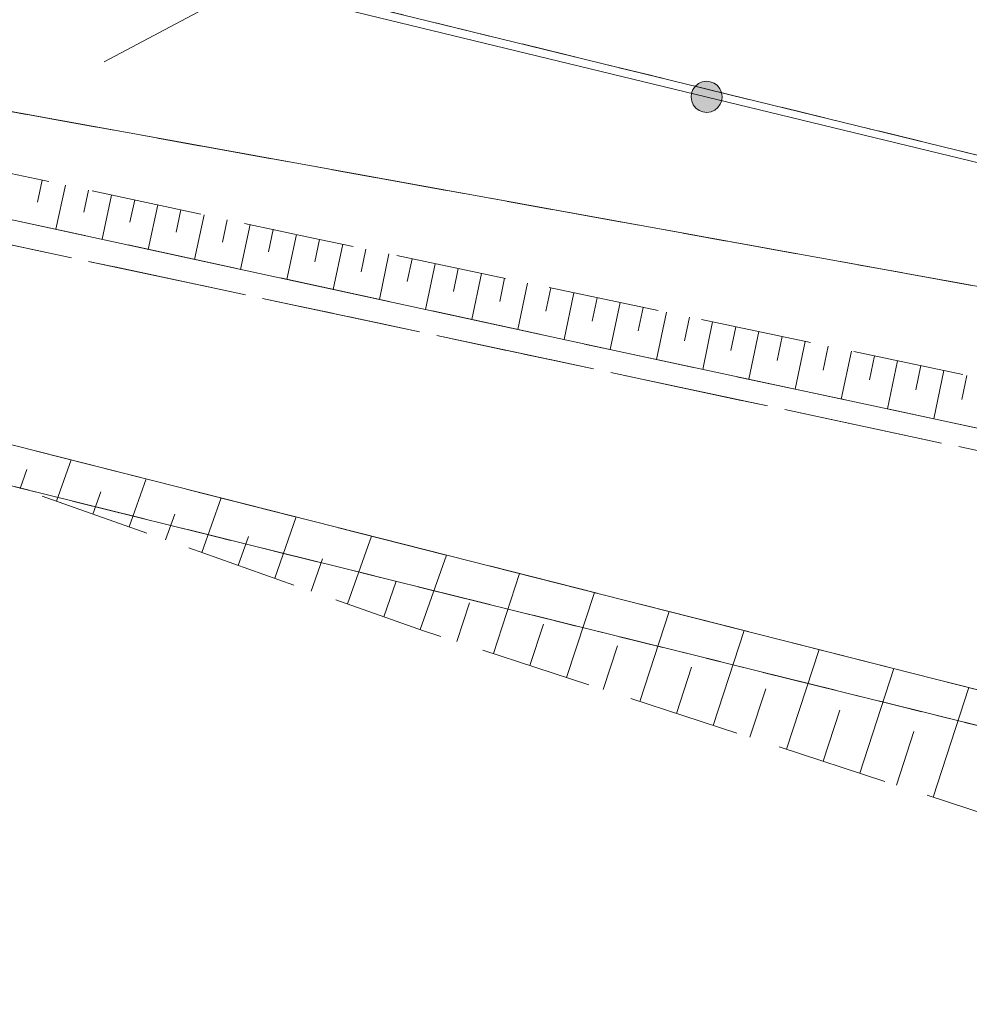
# Model space of a CAD drawing. Header units: millimetres. Extents: x -367306 to 168495, y -187323 to 82034.
# Tile 144 of 170: x 82925 to 93598, y -86905 to -75835. Entities that reach past the tile are written whole.
import ezdxf

# ---------------------------------------------------------------- set-up
doc = ezdxf.new("R2010")
doc.units = ezdxf.units.MM
doc.header["$MEASUREMENT"] = 0
for name, pattern in [('L_0_03', [1000, 500, -500]), ('L_0_05', [1750, 1250, -500]), ('L_0_06', [2000, 1500, -500])]:
    doc.linetypes.add(name, pattern=pattern)
for name, color, linetype, lineweight in [('Nowe_EGDE_Nr_pióra__9', 7, 'Continuous', 13), ('Nowe_EGDE_O_Nr_pióra__8', 7, 'Continuous', 13), ('Nowe_EGDE_O_Nr_pióra__9', 7, 'Continuous', 13), ('Nowe_EGKK_Nr_pióra__9', 7, 'Continuous', 13), ('Nowe_EGUG_Nr_pióra__9', 7, 'Continuous', 13), ('Nowe_OTOO_Nr_pióra__7', 7, 'Continuous', 13), ('Nowe_OTOO_Nr_pióra__8', 7, 'Continuous', 13), ('Nowe_OTOO_Nr_pióra__9', 7, 'Continuous', 13), ('Nowe_OTRK_Nr_pióra__8', 7, 'Continuous', 13), ('Nowe_OTRK_Nr_pióra__9', 7, 'Continuous', 13), ('Nowe_OTWP_Nr_pióra__8', 7, 'Continuous', 13), ('Nowe_OTWP_Nr_pióra__9', 7, 'Continuous', 13)]:
    doc.layers.add(name, color=color, linetype=linetype, lineweight=lineweight)

msp = doc.modelspace()

# ---------------------------------------------------------------- hatches: boundary and pattern name
at = {"layer": 'Nowe_OTOO_Nr_pióra__7', "linetype": 'Continuous', "lineweight": 13}
msp.add_hatch(color=7, dxfattribs=at).paths.add_polyline_path([(90815.7, -76744), (90820.6, -76698.6), (90813.6, -76653.4), (90795.1, -76611.6), (90766.4, -76576.1), (90729.5, -76549.1), (90686.9, -76532.7), (90641.5, -76527.8), (90596.3, -76534.9), (90554.5, -76553.4), (90519, -76582), (90492, -76618.9), (90475.6, -76661.5), (90470.7, -76707), (90477.8, -76752.1), (90496.3, -76793.9), (90524.9, -76829.4), (90561.8, -76856.4), (90604.5, -76872.8), (90649.9, -76877.7), (90695, -76870.7), (90736.8, -76852.2), (90772.3, -76823.5), (90799.3, -76786.6)])
msp.add_hatch(color=7, dxfattribs=at).paths.add_polyline_path([(90815.7, -76744), (90820.6, -76698.6), (90813.6, -76653.4), (90795.1, -76611.6), (90766.4, -76576.1), (90729.5, -76549.1), (90686.9, -76532.7), (90641.5, -76527.8), (90596.3, -76534.9), (90554.5, -76553.4), (90519, -76582), (90492, -76618.9), (90475.6, -76661.5), (90470.7, -76707), (90477.8, -76752.1), (90496.3, -76793.9), (90524.9, -76829.4), (90561.8, -76856.4), (90604.5, -76872.8), (90649.9, -76877.7), (90695, -76870.7), (90736.8, -76852.2), (90772.3, -76823.5), (90799.3, -76786.6)])

# ---------------------------------------------------------------- linework, layer by layer
at = {"layer": 'Nowe_EGDE_Nr_pióra__9', "color": 7, "linetype": 'Continuous', "lineweight": 13, "flags": 128}
for points in [[(108251.1, -76921.7), (80541.6, -68573), (79381.6, -73863), (107515.6, -80735.5)], [(107515.6, -80735.5), (79381.6, -73863), (78871.6, -76153), (107404, -81314.2)]]:
    msp.add_lwpolyline(points, close=True, dxfattribs=at)
msp.add_lwpolyline([(107404, -81314.2), (78871.6, -76153)], dxfattribs=at)
at = {"layer": 'Nowe_EGDE_O_Nr_pióra__8', "color": 7, "linetype": 'Continuous', "lineweight": 13}
msp.add_line((83874.2, -76308.7), (83874.2, -76308.7), dxfattribs=at)
at = {"layer": 'Nowe_EGDE_O_Nr_pióra__9', "color": 7, "linetype": 'Continuous', "lineweight": 13, "flags": 128}
msp.add_lwpolyline([(83874.2, -76308.7), (87087.2, -74598.9), (90427.2, -74598.9)], dxfattribs=at)
at = {"layer": 'Nowe_EGKK_Nr_pióra__9', "color": 7, "linetype": 'L_0_06', "lineweight": 13, "flags": 128}
for points in [[(107404, -81314.2), (78871.6, -76153), (78213.7, -77384.1), (106980.3, -83510.8)], [(106980.3, -83510.8), (78213.7, -77384.1), (77011.8, -79633.1), (106325.7, -86905)]]:
    msp.add_lwpolyline(points, close=True, dxfattribs=at)
msp.add_lwpolyline([(106325.7, -86905), (77011.8, -79633.1)], dxfattribs=at)
at = {"layer": 'Nowe_EGUG_Nr_pióra__9', "color": 7, "linetype": 'L_0_03', "lineweight": 13, "flags": 128}
for points in [[(80541.6, -68573), (79381.6, -73863), (107515.6, -80735.5), (108251.1, -76921.7)], [(107515.6, -80735.5), (79381.6, -73863), (78871.6, -76153), (107404, -81314.2)], [(107404, -81314.2), (78871.6, -76153), (78213.7, -77384.1), (106980.3, -83510.8)], [(106980.3, -83510.8), (78213.7, -77384.1), (77011.8, -79633.1), (106325.7, -86905)]]:
    msp.add_lwpolyline(points, close=True, dxfattribs=at)
msp.add_lwpolyline([(106325.7, -86905), (77011.8, -79633.1)], dxfattribs=at)
at = {"layer": 'Nowe_OTOO_Nr_pióra__8', "color": 7, "linetype": 'Continuous', "lineweight": 13}
for p, q in [((90519, -76582), (90519, -76582)), ((90519, -76582), (90519, -76582)), ((90554.5, -76553.4), (90554.6, -76553.4)), ((90554.5, -76553.4), (90554.6, -76553.4)), ((90596.3, -76534.9), (90596.4, -76534.9)), ((90596.3, -76534.9), (90596.4, -76534.9)), ((90641.5, -76527.8), (90641.5, -76527.8)), ((90641.5, -76527.8), (90641.5, -76527.8)), ((90686.9, -76532.7), (90686.9, -76532.7)), ((90686.9, -76532.7), (90686.9, -76532.7)), ((90729.5, -76549.1), (90729.5, -76549.1)), ((90729.5, -76549.1), (90729.5, -76549.1)), ((90766.4, -76576.1), (90766.4, -76576.1)), ((90766.4, -76576.1), (90766.4, -76576.1)), ((90470.7, -76707), (90470.8, -76707)), ((90470.7, -76707), (90470.8, -76707)), ((90475.6, -76661.5), (90475.6, -76661.5)), ((90475.6, -76661.5), (90475.6, -76661.5)), ((90492, -76618.9), (90492.1, -76618.9)), ((90492, -76618.9), (90492.1, -76618.9)), ((90795.1, -76611.6), (90795.1, -76611.6)), ((90795.1, -76611.6), (90795.1, -76611.6)), ((90813.6, -76653.4), (90813.6, -76653.4)), ((90813.6, -76653.4), (90813.6, -76653.4)), ((90820.6, -76698.6), (90820.7, -76698.6)), ((90820.6, -76698.6), (90820.7, -76698.6)), ((90477.8, -76752.1), (90477.8, -76752.1)), ((90477.8, -76752.1), (90477.8, -76752.1)), ((90496.3, -76793.9), (90496.3, -76793.9)), ((90496.3, -76793.9), (90496.3, -76793.9)), ((90772.3, -76823.5), (90772.4, -76823.5)), ((90772.3, -76823.5), (90772.4, -76823.5)), ((90799.3, -76786.6), (90799.3, -76786.6)), ((90799.3, -76786.6), (90799.3, -76786.6)), ((90815.7, -76744), (90815.8, -76744)), ((90815.7, -76744), (90815.8, -76744)), ((90524.9, -76829.4), (90525, -76829.4)), ((90524.9, -76829.4), (90525, -76829.4)), ((90561.8, -76856.4), (90561.9, -76856.4)), ((90561.8, -76856.4), (90561.9, -76856.4)), ((90604.5, -76872.8), (90604.5, -76872.8)), ((90604.5, -76872.8), (90604.5, -76872.8)), ((90649.9, -76877.7), (90649.9, -76877.7)), ((90649.9, -76877.7), (90649.9, -76877.7)), ((90695, -76870.7), (90695.1, -76870.7)), ((90695, -76870.7), (90695.1, -76870.7)), ((90736.8, -76852.2), (90736.8, -76852.2)), ((90736.8, -76852.2), (90736.8, -76852.2))]:
    msp.add_line(p, q, dxfattribs=at)
at = {"layer": 'Nowe_OTOO_Nr_pióra__9', "color": 7, "linetype": 'Continuous', "lineweight": 13, "flags": 128}
msp.add_lwpolyline([(107505.4, -80788.2), (78765, -73823.9), (80540, -68580.6)], dxfattribs=at)
msp.add_lwpolyline([(90815.7, -76744), (90820.6, -76698.6), (90813.6, -76653.4), (90795.1, -76611.6), (90766.4, -76576.1), (90729.5, -76549.1), (90686.9, -76532.7), (90641.5, -76527.8), (90596.3, -76534.9), (90554.5, -76553.4), (90519, -76582), (90492, -76618.9), (90475.6, -76661.5), (90470.7, -76707), (90477.8, -76752.1), (90496.3, -76793.9), (90524.9, -76829.4), (90561.8, -76856.4), (90604.5, -76872.8), (90649.9, -76877.7), (90695, -76870.7), (90736.8, -76852.2), (90772.3, -76823.5), (90799.3, -76786.6)], close=True, dxfattribs=at)
msp.add_lwpolyline([(90815.7, -76744), (90820.6, -76698.6), (90813.6, -76653.4), (90795.1, -76611.6), (90766.4, -76576.1), (90729.5, -76549.1), (90686.9, -76532.7), (90641.5, -76527.8), (90596.3, -76534.9), (90554.5, -76553.4), (90519, -76582), (90492, -76618.9), (90475.6, -76661.5), (90470.7, -76707), (90477.8, -76752.1), (90496.3, -76793.9), (90524.9, -76829.4), (90561.8, -76856.4), (90604.5, -76872.8), (90649.9, -76877.7), (90695, -76870.7), (90736.8, -76852.2), (90772.3, -76823.5), (90799.3, -76786.6)], close=True, dxfattribs=at)
at = {"layer": 'Nowe_OTRK_Nr_pióra__8', "color": 7, "linetype": 'Continuous', "lineweight": 13}
for p, q in [((83178.5, -77639.8), (83178.6, -77639.8)), ((83438.2, -77695.3), (83438.3, -77695.3)), ((83698, -77750.8), (83698, -77750.8)), ((83957.7, -77806.3), (83957.7, -77806.3)), ((83125.6, -77887.6), (83125.6, -77887.6)), ((84217.4, -77861.8), (84217.4, -77861.8)), ((84477.1, -77917.3), (84477.1, -77917.3)), ((83644.8, -77999.4), (83644.9, -77999.4)), ((84736.8, -77972.8), (84736.8, -77972.8)), ((84996.5, -78028.3), (84996.5, -78028.3)), ((84164.1, -78111.2), (84164.1, -78111.2)), ((85256.2, -78083.8), (85256.2, -78083.8)), ((85515.9, -78139.3), (85516, -78139.3)), ((83332.2, -78191.7), (83332.2, -78191.7)), ((84683.3, -78223.1), (84683.4, -78223.1)), ((85775.6, -78194.8), (85775.7, -78194.8)), ((86035.3, -78250.3), (86035.4, -78250.3)), ((83851.2, -78304.4), (83851.3, -78304.4)), ((85202.5, -78334.9), (85202.6, -78334.9)), ((86223.3, -78290.5), (86223.3, -78290.5)), ((86295.1, -78305.5), (86295.1, -78305.5)), ((86555, -78360.1), (86555, -78360.1)), ((84370.3, -78417), (84370.4, -78417)), ((85721.8, -78446.7), (85721.8, -78446.7)), ((86814.9, -78414.7), (86814.9, -78414.7)), ((87074.8, -78469.3), (87074.8, -78469.3)), ((84889.4, -78529.6), (84889.4, -78529.6)), ((86241.9, -78558.6), (86242, -78558.6)), ((87334.7, -78523.9), (87334.7, -78523.9)), ((87594.6, -78578.4), (87594.6, -78578.4)), ((85408.4, -78642.3), (85408.5, -78642.3)), ((86761.4, -78669.5), (86761.4, -78669.5)), ((87854.5, -78633), (87854.5, -78633)), ((88114.4, -78687.6), (88114.4, -78687.6)), ((85927.5, -78754.9), (85927.5, -78754.9)), ((87280.8, -78780.4), (87280.9, -78780.4)), ((88374.3, -78742.2), (88374.3, -78742.2)), ((88634.2, -78796.7), (88634.3, -78796.7)), ((86448.3, -78868), (86448.4, -78868)), ((87800.3, -78891.3), (87800.3, -78891.3)), ((88894.1, -78851.3), (88894.2, -78851.3)), ((89154, -78905.9), (89154.1, -78905.9)), ((86967.4, -78980.6), (86967.5, -78980.6)), ((88319.7, -79002.2), (88319.7, -79002.2)), ((89413.9, -78960.5), (89414, -78960.5)), ((89673.8, -79015), (89673.9, -79015)), ((87486.5, -79093.2), (87486.5, -79093.2)), ((88839.1, -79113.1), (88839.2, -79113.1)), ((89933.7, -79069.6), (89933.8, -79069.6)), ((90193.6, -79124.2), (90193.7, -79124.2)), ((88005.6, -79205.9), (88005.6, -79205.9)), ((89358.6, -79224), (89358.6, -79224)), ((90453.5, -79178.8), (90453.6, -79178.8)), ((90713.4, -79233.3), (90713.5, -79233.3)), ((88524.6, -79318.5), (88524.7, -79318.5)), ((89878.1, -79334.6), (89878.1, -79334.6)), ((90973.3, -79287.9), (90973.4, -79287.9)), ((91233.2, -79342.5), (91233.3, -79342.5)), ((89043.7, -79431.2), (89043.8, -79431.2)), ((90397.7, -79444.7), (90397.7, -79444.7)), ((91493.1, -79397.1), (91493.2, -79397.1)), ((91753, -79451.6), (91753.1, -79451.6)), ((89562.8, -79543.8), (89562.8, -79543.8)), ((89608.7, -79553.8), (89608.8, -79553.8)), ((90917.3, -79554.9), (90917.3, -79554.9)), ((92012.9, -79506.2), (92013, -79506.2)), ((92272.8, -79560.8), (92272.9, -79560.8)), ((90082.1, -79655.1), (90082.2, -79655.1)), ((91436.9, -79665), (91436.9, -79665)), ((92532.7, -79615.4), (92532.8, -79615.4)), ((92792.6, -79669.9), (92792.7, -79669.9)), ((90601.5, -79766.3), (90601.6, -79766.3)), ((91956.5, -79775.2), (91956.5, -79775.2)), ((93052.5, -79724.5), (93052.6, -79724.5)), ((93312.4, -79779.1), (93312.5, -79779.1)), ((91120.9, -79877.4), (91120.9, -79877.4)), ((92476, -79885.3), (92476.1, -79885.3)), ((93572.3, -79833.7), (93572.4, -79833.7)), ((91640.3, -79988.6), (91640.3, -79988.6)), ((92995.6, -79995.5), (92995.7, -79995.5)), ((92159.7, -80099.7), (92159.7, -80099.7)), ((93515.2, -80105.7), (93515.3, -80105.7)), ((92679, -80210.9), (92679.1, -80210.9)), ((93198.4, -80322.1), (93198.5, -80322.1)), ((83503.7, -80783.9), (83503.7, -80783.9)), ((83006.3, -80891.1), (83006.3, -80891.1)), ((84347.1, -80997.9), (84347.2, -80997.9)), ((82930.6, -81105.4), (82930.7, -81105.4)), ((83339.2, -81249.6), (83339.3, -81249.6)), ((83836.6, -81142.4), (83836.6, -81142.4)), ((85190.6, -81212), (85190.6, -81212)), ((83747.8, -81393.9), (83747.9, -81393.9)), ((84666.9, -81393.7), (84666.9, -81393.7)), ((86034, -81426.1), (86034, -81426.1)), ((84156.4, -81538.1), (84156.4, -81538.1)), ((84565, -81682.4), (84565, -81682.4)), ((85497.2, -81645), (85497.3, -81645)), ((86877.4, -81640.1), (86877.5, -81640.1)), ((84973.5, -81826.7), (84973.6, -81826.7)), ((86327.5, -81896.3), (86327.6, -81896.3)), ((87720.9, -81854.2), (87720.9, -81854.2)), ((85382.1, -81970.9), (85382.2, -81970.9)), ((85790.7, -82115.2), (85790.8, -82115.2)), ((88542.1, -82062.7), (88542.2, -82062.7)), ((87157.8, -82147.5), (87157.9, -82147.5)), ((86199.3, -82259.4), (86199.3, -82259.4)), ((89384, -82276.3), (89384, -82276.3)), ((86607.9, -82403.7), (86607.9, -82403.7)), ((87978.9, -82391.7), (87979, -82391.7)), ((87016.5, -82547.9), (87016.5, -82547.9)), ((90225.8, -82490), (90225.9, -82490)), ((88811.7, -82633), (88811.8, -82633)), ((87425, -82692.2), (87425.1, -82692.2)), ((87464.5, -82706.1), (87464.5, -82706.1)), ((91067.7, -82703.7), (91067.7, -82703.7)), ((87836.6, -82827.6), (87836.7, -82827.6)), ((89644.6, -82874.3), (89644.6, -82874.3)), ((88248.5, -82962.1), (88248.6, -82962.1)), ((91909.6, -82917.3), (91909.6, -82917.3)), ((88660.4, -83096.5), (88660.5, -83096.5)), ((90477.4, -83115.6), (90477.5, -83115.6)), ((92751.4, -83131), (92751.5, -83131)), ((89072.3, -83231), (89072.4, -83231)), ((93593.3, -83344.7), (93593.3, -83344.7)), ((89484.2, -83365.5), (89484.3, -83365.5)), ((91310.2, -83356.9), (91310.3, -83356.9)), ((89896.1, -83499.9), (89896.2, -83499.9)), ((90308, -83634.4), (90308.1, -83634.4)), ((92143.1, -83598.2), (92143.1, -83598.2)), ((90719.9, -83768.9), (90720, -83768.9)), ((91131.8, -83903.4), (91131.9, -83903.4)), ((92975.9, -83839.5), (92975.9, -83839.5)), ((91543.7, -84037.8), (91543.8, -84037.8)), ((91955.7, -84172.3), (91955.7, -84172.3)), ((92367.6, -84306.8), (92367.6, -84306.8)), ((92779.5, -84441.2), (92779.5, -84441.2)), ((93191.4, -84575.7), (93191.4, -84575.7))]:
    msp.add_line(p, q, dxfattribs=at)
at = {"layer": 'Nowe_OTRK_Nr_pióra__9', "color": 7, "linetype": 'L_0_05', "lineweight": 13, "flags": 128}
for points in [[(98662.7, -80902.6), (86223.3, -78290.5), (78871.1, -76719.4), (78742.4, -77195.7), (89608.7, -79553.8), (98384.8, -81432)], [(78225.7, -79444.3), (87464.5, -82706.1), (97934.6, -86124.2), (98192.6, -84512)]]:
    msp.add_lwpolyline(points, close=True, dxfattribs=at)
at = {"layer": 'Nowe_OTRK_Nr_pióra__9', "color": 7, "linetype": 'Continuous', "lineweight": 13, "flags": 128}
for points in [[(83178.5, -77639.8), (83125.6, -77887.6)], [(83438.2, -77695.3), (83332.2, -78191.7)], [(83698, -77750.8), (83644.8, -77999.4)], [(83957.7, -77806.3), (83851.2, -78304.4)], [(84217.4, -77861.8), (84164.1, -78111.2)], [(84477.1, -77917.3), (84370.3, -78417)], [(84736.8, -77972.8), (84683.3, -78223.1)], [(84996.5, -78028.3), (84889.4, -78529.6)], [(85256.2, -78083.8), (85202.5, -78334.9)], [(85515.9, -78139.3), (85408.4, -78642.3)], [(85775.6, -78194.8), (85721.8, -78446.7)], [(86035.3, -78250.3), (85927.5, -78754.9)], [(86295.1, -78305.5), (86241.9, -78558.6)], [(86555, -78360.1), (86448.3, -78868)], [(86814.9, -78414.7), (86761.4, -78669.5)], [(87074.8, -78469.3), (86967.4, -78980.6)], [(87334.7, -78523.9), (87280.8, -78780.4)], [(87594.6, -78578.4), (87486.5, -79093.2)], [(87854.5, -78633), (87800.3, -78891.3)], [(88114.4, -78687.6), (88005.6, -79205.9)], [(88374.3, -78742.2), (88319.7, -79002.2)], [(88634.2, -78796.7), (88524.6, -79318.5)], [(88894.1, -78851.3), (88839.1, -79113.1)], [(89154, -78905.9), (89043.7, -79431.2)], [(89413.9, -78960.5), (89358.6, -79224)], [(89673.8, -79015), (89562.8, -79543.8)], [(89933.7, -79069.6), (89878.1, -79334.6)], [(90193.6, -79124.2), (90082.1, -79655.1)], [(90453.5, -79178.8), (90397.7, -79444.7)], [(90713.4, -79233.3), (90601.5, -79766.3)], [(90973.3, -79287.9), (90917.3, -79554.9)], [(91233.2, -79342.5), (91120.9, -79877.4)], [(91493.1, -79397.1), (91436.9, -79665)], [(91753, -79451.6), (91640.3, -79988.6)], [(92012.9, -79506.2), (91956.5, -79775.2)], [(92272.8, -79560.8), (92159.7, -80099.7)], [(92532.7, -79615.4), (92476, -79885.3)], [(92792.6, -79669.9), (92679, -80210.9)], [(93052.5, -79724.5), (92995.6, -79995.5)], [(93312.4, -79779.1), (93198.4, -80322.1)], [(93572.3, -79833.7), (93515.2, -80105.7)], [(83339.2, -81249.6), (83503.7, -80783.9)], [(82930.6, -81105.4), (83006.3, -80891.1)], [(84156.4, -81538.1), (84347.1, -80997.9)], [(83747.8, -81393.9), (83836.6, -81142.4)], [(84973.5, -81826.7), (85190.6, -81212)], [(84565, -81682.4), (84666.9, -81393.7)], [(85790.7, -82115.2), (86034, -81426.1)], [(85382.1, -81970.9), (85497.2, -81645)], [(86607.9, -82403.7), (86877.4, -81640.1)], [(86199.3, -82259.4), (86327.5, -81896.3)], [(87425, -82692.2), (87720.9, -81854.2)], [(88248.5, -82962.1), (88542.1, -82062.7)], [(87016.5, -82547.9), (87157.8, -82147.5)], [(89072.3, -83231), (89384, -82276.3)], [(87836.6, -82827.6), (87978.9, -82391.7)], [(89896.1, -83499.9), (90225.8, -82490)], [(88660.4, -83096.5), (88811.7, -82633)], [(90719.9, -83768.9), (91067.7, -82703.7)], [(89484.2, -83365.5), (89644.6, -82874.3)], [(91543.7, -84037.8), (91909.6, -82917.3)], [(90308, -83634.4), (90477.4, -83115.6)], [(92367.6, -84306.8), (92751.4, -83131)], [(93191.4, -84575.7), (93593.3, -83344.7)], [(91131.8, -83903.4), (91310.2, -83356.9)], [(91955.7, -84172.3), (92143.1, -83598.2)], [(92779.5, -84441.2), (92975.9, -83839.5)]]:
    msp.add_lwpolyline(points, dxfattribs=at)
at = {"layer": 'Nowe_OTWP_Nr_pióra__8', "color": 7, "linetype": 'Continuous', "lineweight": 13}
for p, q in [((89608.7, -79553.8), (89608.8, -79553.8)), ((86988.3, -81668.3), (86988.4, -81668.3))]:
    msp.add_line(p, q, dxfattribs=at)
at = {"layer": 'Nowe_OTWP_Nr_pióra__9', "color": 7, "linetype": 'Continuous', "lineweight": 13, "flags": 128}
msp.add_lwpolyline([(107016.7, -83322.2), (98384.8, -81432), (89608.7, -79553.8), (78742.4, -77195.7), (78871.1, -76719.4), (76377.1, -76589.3), (76357, -78920.9), (78225.7, -79444.3), (86988.3, -81668.3), (98192.6, -84512), (106357.1, -86742.4)], close=True, dxfattribs=at)

doc.saveas('drawing.dxf')
